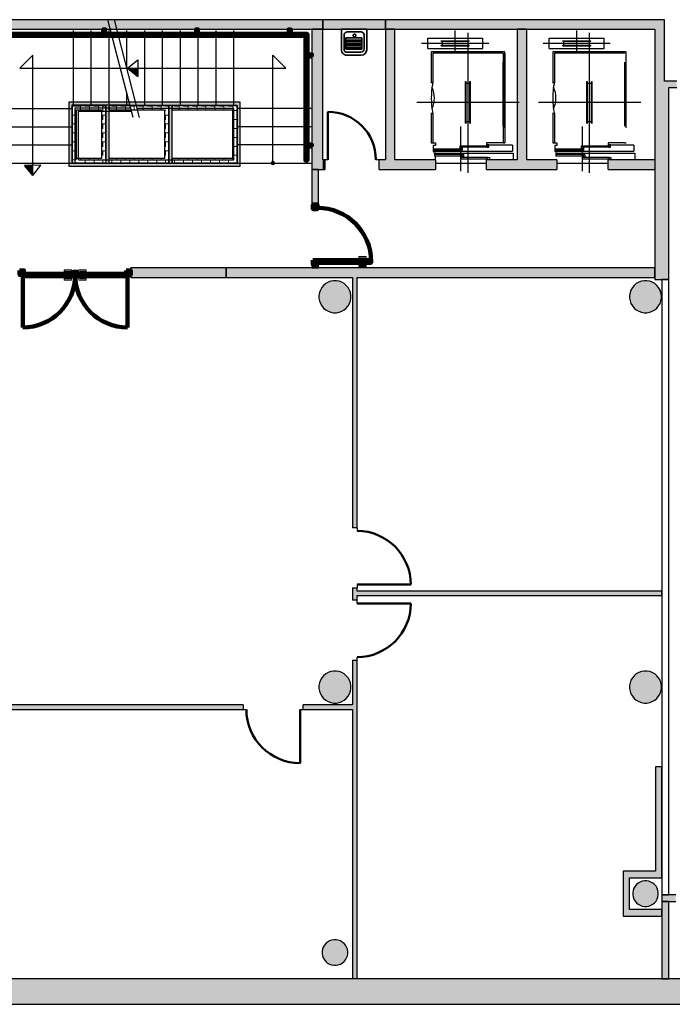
# Model space of a CAD drawing. Header units: metres. Extents: x -1 to 438, y -6 to 31.
# Tile 7 of 8: x 411 to 421, y 13 to 28. Entities that reach past the tile are written whole.
import ezdxf

# ---------------------------------------------------------------- set-up
doc = ezdxf.new("R2010")
doc.units = ezdxf.units.M
doc.linetypes.add('CONTINUA', pattern=[0])
for name, color, linetype, lineweight in [('3D PA MURS', 7, 'CONTINUA', 25), ('3D PA MURS NOUS', 7, 'CONTINUA', 25), ('3D PA PILARS', 7, 'CONTINUA', 25), ('3D PB MURS ASCENSOR TOTAL EDIFICI', 7, 'CONTINUA', 25), ('PA ESCALES 2D', 7, 'CONTINUA', 25)]:
    doc.layers.add(name, color=color, linetype=linetype, lineweight=lineweight)
pattern_1 = [(180, (-0.14, -0.14), (-0.07, -0.07), [0.07, -0.07]), (270, (-0.14, -0.14), (0.07, -0.07), [0.07, -0.07])]
pattern_2 = [(0, (0.14, 0.14), (0.07, 0.07), [0.07, -0.07]), (90, (0.14, 0.14), (-0.07, 0.07), [0.07, -0.07])]
pattern_3 = [(90, (-0.14, 0.14), (-0.07, 0.07), [0.07, -0.07]), (180, (-0.14, 0.14), (-0.07, -0.07), [0.07, -0.07])]

# ---------------------------------------------------------------- blocks, each defined once
blk = doc.blocks.new('_CLOSEDFILLED')
at = {"color": 0, "linetype": 'ByBlock', "lineweight": -2}
blk.add_solid([(-1, 0), (0, 0), (-1, 0)], dxfattribs=at)
blk = doc.blocks.new('OBJETO_COMPLEJO_0')
at = {"layer": '3D PA MURS NOUS', "color": 240, "linetype": 'CONTINUA', "lineweight": 140, "transparency": 33554687}
for points in [[(411.015, 28.008), (411.015, 28.078), (411.045, 28.078), (411.045, 28.008), (411.015, 28.008)], [(412.515, 28.008), (412.515, 28.078), (412.545, 28.078), (412.545, 28.008), (412.515, 28.008)], [(413.965, 28.008), (413.965, 28.078), (413.995, 28.078), (413.995, 28.008), (413.965, 28.008)], [(415.415, 28.008), (415.415, 28.078), (415.445, 28.078), (415.445, 28.008), (415.415, 28.008)], [(410.9, 27.851), (410.831, 27.851), (410.831, 27.881), (410.9, 27.881), (410.9, 27.851)], [(410.93, 25.99), (410.9, 25.99), (410.9, 28.008), (415.706, 28.008), (415.706, 26.031), (415.676, 26.031), (415.676, 27.978), (410.93, 27.978), (410.93, 25.99)], [(415.776, 27.657), (415.706, 27.657), (415.706, 27.687), (415.776, 27.687), (415.776, 27.657)], [(415.776, 26.247), (415.706, 26.247), (415.706, 26.277), (415.776, 26.277), (415.776, 26.247)], [(410.9, 26.13), (410.831, 26.13), (410.831, 26.16), (410.9, 26.16), (410.9, 26.13)]]:
    blk.add_lwpolyline(points, close=True, dxfattribs=at)
blk = doc.blocks.new('OBJETO_COMPLEJO_2')
at = {"layer": 'PA ESCALES 2D', "color": 7, "linetype": 'CONTINUA', "lineweight": 25, "transparency": 33554687}
for start, end in [(90, 270), (270, 90)]:
    blk.add_arc((415.167, 25.99), 0.025, start, end, dxfattribs=at)

msp = doc.modelspace()

# ---------------------------------------------------------------- hatches: boundary and pattern name
at = {"layer": '3D PA MURS', "linetype": 'CONTINUA', "lineweight": 18, "true_color": 0xa0a0a0, "transparency": 33554687}
for points in [[(415.947, 28.23), (405.776, 28.23), (405.776, 28.08), (415.947, 28.08)], [(421.287, 28.23), (416.925, 28.23), (416.925, 28.08), (421.287, 28.08)], [(415.777, 28.08), (415.777, 25.89), (415.947, 25.89), (415.947, 28.08)], [(417.075, 26.04), (417.075, 28.08), (416.925, 28.08), (416.925, 26.04)], [(419.137, 26.04), (419.137, 28.08), (418.987, 28.08), (418.987, 26.04)], [(421.287, 27.27), (421.287, 28.08), (421.137, 28.08), (421.137, 27.27)], [(421.48, 27.27), (421.137, 27.27), (421.137, 27.17), (421.48, 27.17)], [(421.357, 24.169), (421.357, 27.17), (421.137, 27.17), (421.137, 24.169)], [(415.947, 26.04), (415.947, 25.89), (415.977, 25.89), (415.977, 26.04)], [(417.707, 25.89), (417.707, 26.04), (416.827, 26.04), (416.827, 25.89)], [(418.507, 25.89), (419.607, 25.89), (419.607, 26.04), (418.507, 26.04)], [(420.407, 25.89), (421.137, 25.89), (421.137, 26.04), (420.407, 26.04)], [(421.137, 24.35), (414.437, 24.35), (414.437, 24.2), (421.137, 24.2)], [(416.412, 24.2), (416.412, 20.29), (416.482, 20.29), (416.482, 24.2)], [(416.412, 19.35), (416.412, 19.157), (416.482, 19.157), (416.482, 19.35)], [(421.247, 19.3), (416.482, 19.3), (416.482, 19.23), (421.247, 19.23)], [(416.412, 18.217), (416.412, 13.241), (416.482, 13.241), (416.482, 18.217)], [(414.702, 17.52), (409.142, 17.52), (409.142, 17.45), (414.702, 17.45)], [(416.412, 17.52), (415.642, 17.52), (415.642, 17.45), (416.412, 17.45)], [(421.247, 14.45), (421.465, 14.45), (421.465, 14.55), (421.247, 14.55)], [(421.357, 13.241), (421.357, 14.45), (421.247, 14.45), (421.247, 13.241)], [(397.687, 12.841), (423.657, 12.841), (423.74, 13.241), (397.766, 13.241)]]:
    msp.add_hatch(color=253, dxfattribs=at).paths.add_polyline_path(points)
at = {"layer": '3D PA MURS NOUS', "linetype": 'CONTINUA', "lineweight": 18, "transparency": 33554687}
for color, points in [(220, [(416.925, 28.23), (415.947, 28.23), (415.947, 28.08), (416.925, 28.08)]), (220, [(415.877, 25.34), (415.877, 25.89), (415.777, 25.89), (415.777, 25.34)]), (220, [(414.437, 24.35), (412.945, 24.35), (412.945, 24.2), (414.437, 24.2)]), (220, [(415.877, 24.35), (415.877, 24.4), (415.777, 24.4), (415.777, 24.35)]), (40, [(421.247, 14.92), (421.247, 16.551), (421.147, 16.551), (421.147, 14.92)]), (40, [(421.247, 14.92), (420.642, 14.92), (420.642, 14.82), (421.247, 14.82)]), (40, [(420.742, 14.32), (420.742, 14.82), (420.642, 14.82), (420.642, 14.32)]), (40, [(421.247, 14.32), (420.642, 14.32), (420.642, 14.22), (421.247, 14.22)])]:
    msp.add_hatch(color=color, dxfattribs=at).paths.add_polyline_path(points)
at = {"layer": '3D PA PILARS', "linetype": 'CONTINUA', "lineweight": 18, "transparency": 33554687}
for points in [[(416.159, 24.149), (416.115, 24.149), (416.072, 24.142), (416.031, 24.127), (415.993, 24.105), (415.96, 24.077), (415.932, 24.043), (415.91, 24.005), (415.895, 23.964), (415.887, 23.921), (415.887, 23.878), (415.895, 23.835), (415.91, 23.794), (415.932, 23.756), (415.96, 23.722), (415.993, 23.694), (416.031, 23.672), (416.072, 23.657), (416.115, 23.65), (416.159, 23.65), (416.202, 23.657), (416.243, 23.672), (416.281, 23.694), (416.314, 23.722), (416.342, 23.756), (416.364, 23.794), (416.379, 23.835), (416.387, 23.878), (416.387, 23.921), (416.379, 23.964), (416.364, 24.005), (416.342, 24.043), (416.314, 24.077), (416.281, 24.105), (416.243, 24.127), (416.202, 24.142)], [(421.014, 24.149), (420.97, 24.149), (420.927, 24.142), (420.886, 24.127), (420.848, 24.105), (420.815, 24.077), (420.787, 24.043), (420.765, 24.005), (420.75, 23.964), (420.742, 23.921), (420.742, 23.878), (420.75, 23.835), (420.765, 23.794), (420.787, 23.756), (420.815, 23.722), (420.848, 23.694), (420.886, 23.672), (420.927, 23.657), (420.97, 23.65), (421.014, 23.65), (421.057, 23.657), (421.098, 23.672), (421.136, 23.694), (421.169, 23.722), (421.197, 23.756), (421.219, 23.794), (421.234, 23.835), (421.242, 23.878), (421.242, 23.921), (421.234, 23.964), (421.219, 24.005), (421.197, 24.043), (421.169, 24.077), (421.136, 24.105), (421.098, 24.127), (421.057, 24.142)], [(416.159, 18.049), (416.115, 18.049), (416.072, 18.042), (416.031, 18.027), (415.993, 18.005), (415.96, 17.977), (415.932, 17.943), (415.91, 17.905), (415.895, 17.864), (415.887, 17.821), (415.887, 17.778), (415.895, 17.735), (415.91, 17.694), (415.932, 17.656), (415.96, 17.622), (415.993, 17.594), (416.031, 17.572), (416.072, 17.557), (416.115, 17.55), (416.159, 17.55), (416.202, 17.557), (416.243, 17.572), (416.281, 17.594), (416.314, 17.622), (416.342, 17.656), (416.364, 17.694), (416.379, 17.735), (416.387, 17.778), (416.387, 17.821), (416.379, 17.864), (416.364, 17.905), (416.342, 17.943), (416.314, 17.977), (416.281, 18.005), (416.243, 18.027), (416.202, 18.042)], [(421.014, 18.049), (420.97, 18.049), (420.927, 18.042), (420.886, 18.027), (420.848, 18.005), (420.815, 17.977), (420.787, 17.943), (420.765, 17.905), (420.75, 17.864), (420.742, 17.821), (420.742, 17.778), (420.75, 17.735), (420.765, 17.694), (420.787, 17.656), (420.815, 17.622), (420.848, 17.594), (420.886, 17.572), (420.927, 17.557), (420.97, 17.55), (421.014, 17.55), (421.057, 17.557), (421.098, 17.572), (421.136, 17.594), (421.169, 17.622), (421.197, 17.656), (421.219, 17.694), (421.234, 17.735), (421.242, 17.778), (421.242, 17.821), (421.234, 17.864), (421.219, 17.905), (421.197, 17.943), (421.169, 17.977), (421.136, 18.005), (421.098, 18.027), (421.057, 18.042)], [(421.009, 14.769), (420.974, 14.769), (420.94, 14.763), (420.907, 14.751), (420.877, 14.734), (420.85, 14.711), (420.828, 14.685), (420.81, 14.654), (420.798, 14.621), (420.792, 14.587), (420.792, 14.552), (420.798, 14.518), (420.81, 14.485), (420.828, 14.455), (420.85, 14.428), (420.877, 14.405), (420.907, 14.388), (420.94, 14.376), (420.974, 14.37), (421.009, 14.37), (421.044, 14.376), (421.077, 14.388), (421.107, 14.405), (421.134, 14.428), (421.156, 14.455), (421.174, 14.485), (421.186, 14.518), (421.192, 14.552), (421.192, 14.587), (421.186, 14.621), (421.174, 14.654), (421.156, 14.685), (421.134, 14.711), (421.107, 14.734), (421.077, 14.751), (421.044, 14.763)], [(416.154, 13.849), (416.12, 13.849), (416.085, 13.843), (416.052, 13.831), (416.022, 13.814), (415.995, 13.791), (415.973, 13.765), (415.955, 13.734), (415.943, 13.701), (415.937, 13.667), (415.937, 13.632), (415.943, 13.598), (415.955, 13.565), (415.973, 13.535), (415.995, 13.508), (416.022, 13.485), (416.052, 13.468), (416.085, 13.456), (416.12, 13.45), (416.154, 13.45), (416.189, 13.456), (416.222, 13.468), (416.252, 13.485), (416.279, 13.508), (416.301, 13.535), (416.319, 13.565), (416.331, 13.598), (416.337, 13.632), (416.337, 13.667), (416.331, 13.701), (416.319, 13.734), (416.301, 13.765), (416.279, 13.791), (416.252, 13.814), (416.222, 13.831), (416.189, 13.843)]]:
    msp.add_hatch(color=9, dxfattribs=at).paths.add_polyline_path(points)
at = {"layer": '3D PB MURS ASCENSOR TOTAL EDIFICI', "linetype": 'CONTINUA', "lineweight": 18, "transparency": 33554687}
for points in [[(411.976, 26.94), (411.976, 25.94), (412.026, 25.94), (412.026, 26.94)], [(413.591, 26.94), (412.026, 26.94), (412.026, 26.89), (413.591, 26.89)], [(414.657, 26.94), (413.591, 26.94), (413.591, 26.89), (414.657, 26.89)], [(412.606, 25.99), (412.606, 26.89), (412.556, 26.89), (412.556, 25.99)], [(413.591, 25.99), (413.591, 26.89), (413.541, 26.89), (413.541, 25.99)], [(414.657, 25.94), (414.657, 26.89), (414.607, 26.89), (414.607, 25.94)], [(412.026, 25.94), (413.541, 25.94), (413.541, 25.99), (412.026, 25.99)], [(413.541, 25.94), (414.607, 25.94), (414.607, 25.99), (413.541, 25.99)]]:
    msp.add_hatch(color=40, dxfattribs=at).paths.add_polyline_path(points)
h = msp.add_hatch(dxfattribs=at)
h.set_pattern_fill('TRAMA', color=40, scale=0.07, angle=270, style=0, pattern_type=2)
h.set_pattern_definition([(270, (0.14, -0.14), (0.07, -0.07), [0.07, -0.07]), (360, (0.14, -0.14), (0.07, 0.07), [0.07, -0.07])])
h.paths.add_polyline_path([(412.026, 26.89), (412.026, 25.99), (412.096, 25.99), (412.096, 26.89)], flags=0)
h = msp.add_hatch(dxfattribs=at)
h.set_pattern_fill('TRAMA', color=40, scale=0.07, angle=180, style=0, pattern_type=2)
h.set_pattern_definition(pattern_1)
h.paths.add_polyline_path([(412.486, 26.89), (412.096, 26.89), (412.096, 26.82), (412.486, 26.82)], flags=0)
h = msp.add_hatch(dxfattribs=at)
h.set_pattern_fill('TRAMA', color=40, scale=0.07, angle=90, style=0, pattern_type=2)
h.set_pattern_definition(pattern_3)
h.paths.add_polyline_path([(412.556, 25.99), (412.556, 26.89), (412.486, 26.89), (412.486, 25.99)], flags=0)
h = msp.add_hatch(dxfattribs=at)
h.set_pattern_fill('TRAMA', color=40, scale=0.07, angle=180, style=0, pattern_type=2)
h.set_pattern_definition(pattern_1)
h.paths.add_polyline_path([(413.541, 26.89), (412.606, 26.89), (412.606, 26.82), (413.541, 26.82)], flags=0)
h = msp.add_hatch(dxfattribs=at)
h.set_pattern_fill('TRAMA', color=40, scale=0.07, angle=90, style=0, pattern_type=2)
h.set_pattern_definition(pattern_3)
h.paths.add_polyline_path([(413.541, 25.99), (413.541, 26.82), (413.471, 26.82), (413.471, 25.99)], flags=0)
h = msp.add_hatch(dxfattribs=at)
h.set_pattern_fill('TRAMA', color=40, scale=0.07, angle=180, style=0, pattern_type=2)
h.set_pattern_definition(pattern_1)
h.paths.add_polyline_path([(414.607, 26.89), (413.591, 26.89), (413.591, 26.82), (414.607, 26.82)], flags=0)
h = msp.add_hatch(dxfattribs=at)
h.set_pattern_fill('TRAMA', color=40, scale=0.07, angle=90, style=0, pattern_type=2)
h.set_pattern_definition(pattern_3)
h.paths.add_polyline_path([(414.607, 25.99), (414.607, 26.82), (414.537, 26.82), (414.537, 25.99)], flags=0)
h = msp.add_hatch(dxfattribs=at)
h.set_pattern_fill('TRAMA', color=40, scale=0.07, style=0, pattern_type=2)
h.set_pattern_definition(pattern_2)
h.paths.add_polyline_path([(412.486, 25.99), (412.486, 26.06), (412.096, 26.06), (412.096, 25.99)], flags=0)
h = msp.add_hatch(dxfattribs=at)
h.set_pattern_fill('TRAMA', color=40, scale=0.07, style=0, pattern_type=2)
h.set_pattern_definition(pattern_2)
h.paths.add_polyline_path([(412.606, 25.99), (413.471, 25.99), (413.471, 26.06), (412.606, 26.06)], flags=0)
h = msp.add_hatch(dxfattribs=at)
h.set_pattern_fill('TRAMA', color=40, scale=0.07, style=0, pattern_type=2)
h.set_pattern_definition(pattern_2)
h.paths.add_polyline_path([(413.591, 25.99), (414.537, 25.99), (414.537, 26.06), (413.591, 26.06)], flags=0)

# ---------------------------------------------------------------- linework, layer by layer
at = {"layer": '3D PA MURS', "color": 7, "linetype": 'CONTINUA', "lineweight": 25, "transparency": 33554687}
for p, q in [((415.947, 28.23), (405.776, 28.23)), ((415.947, 28.08), (415.947, 28.23)), ((421.287, 28.23), (416.925, 28.23)), ((416.925, 28.23), (416.925, 28.08)), ((421.287, 28.08), (421.287, 28.23)), ((410.827, 28.08), (415.777, 28.08)), ((415.777, 28.08), (415.947, 28.08)), ((415.777, 28.08), (415.777, 25.89)), ((415.947, 28.08), (415.777, 28.08)), ((415.947, 26.04), (415.947, 28.08)), ((416.925, 28.08), (417.075, 28.08)), ((417.075, 28.08), (416.925, 28.08)), ((416.925, 28.08), (416.925, 26.04)), ((417.075, 28.08), (418.987, 28.08)), ((417.075, 26.04), (417.075, 28.08)), ((418.987, 28.08), (419.137, 28.08)), ((419.137, 28.08), (418.987, 28.08)), ((418.987, 28.08), (418.987, 26.04)), ((419.137, 28.08), (421.137, 28.08)), ((419.137, 26.04), (419.137, 28.08)), ((421.137, 28.08), (421.137, 27.27)), ((421.287, 27.27), (421.287, 28.08)), ((421.137, 27.27), (421.137, 27.27)), ((421.137, 27.27), (421.137, 27.17)), ((421.48, 27.27), (421.287, 27.27)), ((421.137, 27.17), (421.137, 26.04)), ((421.137, 27.17), (421.137, 27.17)), ((421.357, 24.169), (421.357, 27.17)), ((421.357, 27.17), (421.48, 27.17)), ((415.977, 26.04), (415.947, 26.04)), ((415.977, 26.04), (415.977, 25.89)), ((416.027, 26.04), (415.977, 26.04)), ((416.827, 26.04), (416.777, 26.04)), ((416.827, 25.89), (416.827, 26.04)), ((416.925, 26.04), (416.827, 26.04)), ((417.707, 26.04), (417.075, 26.04)), ((417.707, 26.04), (417.707, 25.89)), ((418.507, 25.89), (418.507, 26.04)), ((418.987, 26.04), (418.507, 26.04)), ((419.607, 26.04), (419.137, 26.04)), ((419.607, 26.04), (419.607, 25.89)), ((420.407, 25.89), (420.407, 26.04)), ((421.137, 26.04), (420.407, 26.04)), ((421.137, 26.04), (421.137, 25.89)), ((415.777, 25.89), (415.947, 25.89)), ((415.947, 25.89), (415.977, 25.89)), ((416.827, 25.89), (417.707, 25.89)), ((418.507, 25.89), (419.607, 25.89)), ((420.407, 25.89), (421.137, 25.89)), ((421.137, 25.89), (421.137, 24.169)), ((421.137, 24.35), (414.437, 24.35)), ((414.437, 24.35), (414.437, 24.2)), ((421.137, 24.2), (421.137, 24.35)), ((414.437, 24.2), (416.412, 24.2)), ((416.412, 24.2), (416.412, 20.29)), ((416.482, 20.29), (416.482, 24.2)), ((416.482, 24.2), (421.137, 24.2)), ((421.137, 24.169), (421.357, 24.169)), ((421.357, 24.169), (421.247, 24.169)), ((421.247, 24.169), (421.247, 19.3)), ((421.357, 14.55), (421.357, 24.169)), ((416.482, 20.29), (416.412, 20.29)), ((416.482, 20.29), (416.482, 20.24)), ((416.482, 19.4), (416.482, 19.35)), ((416.412, 19.35), (416.482, 19.35)), ((416.412, 19.35), (416.412, 19.157)), ((416.482, 19.3), (416.482, 19.35)), ((421.247, 19.3), (416.482, 19.3)), ((421.247, 19.23), (421.247, 19.3)), ((421.247, 19.3), (421.247, 19.23)), ((416.482, 19.157), (416.412, 19.157)), ((416.482, 19.157), (416.482, 19.23)), ((416.482, 19.23), (421.247, 19.23)), ((416.482, 19.107), (416.482, 19.157)), ((421.247, 19.23), (421.247, 14.55)), ((416.412, 18.217), (416.482, 18.217)), ((416.412, 18.217), (416.412, 17.52)), ((416.482, 18.217), (416.482, 18.267)), ((416.482, 13.241), (416.482, 18.217)), ((414.702, 17.52), (409.142, 17.52)), ((409.312, 17.45), (414.702, 17.45)), ((414.702, 17.52), (414.702, 17.45)), ((414.702, 17.45), (414.752, 17.45)), ((415.592, 17.45), (415.642, 17.45)), ((415.642, 17.45), (415.642, 17.52)), ((416.412, 17.52), (415.642, 17.52)), ((415.642, 17.45), (416.412, 17.45)), ((416.412, 17.45), (416.412, 13.241)), ((421.247, 14.55), (421.357, 14.55)), ((421.357, 14.55), (421.247, 14.55)), ((421.247, 14.55), (421.247, 14.45)), ((421.465, 14.55), (421.357, 14.55)), ((421.357, 14.45), (421.247, 14.45)), ((421.247, 14.45), (421.247, 13.241)), ((421.247, 14.45), (421.465, 14.45)), ((421.357, 13.241), (421.357, 14.45)), ((416.412, 13.241), (409.312, 13.241)), ((416.482, 13.241), (416.412, 13.241)), ((421.247, 13.241), (416.482, 13.241)), ((421.247, 13.241), (421.357, 13.241)), ((421.357, 13.241), (421.247, 13.241)), ((423.74, 13.241), (421.357, 13.241)), ((397.766, 12.841), (423.657, 12.841))]:
    msp.add_line(p, q, dxfattribs=at)
at = {"layer": '3D PA MURS', "color": 202, "linetype": 'CONTINUA', "lineweight": 50, "transparency": 33554687}
for p, q in [((416.027, 26.04), (416.027, 26.79)), ((416.482, 19.4), (417.322, 19.4)), ((416.482, 19.107), (417.322, 19.107)), ((415.592, 17.45), (415.592, 16.61))]:
    msp.add_line(p, q, dxfattribs=at)
for centre, radius, start, end in [((416.027, 26.04), 0.75, 0, 90), ((416.482, 19.4), 0.84, 0, 90), ((416.482, 19.107), 0.84, 270, 0), ((415.592, 17.45), 0.84, 180, 270)]:
    msp.add_arc(centre, radius, start, end, dxfattribs=at)
at = {"layer": '3D PA MURS NOUS', "color": 7, "linetype": 'CONTINUA', "lineweight": 25, "transparency": 33554687}
for p, q in [((416.925, 28.23), (415.947, 28.23)), ((415.947, 28.23), (415.947, 28.08)), ((416.925, 28.08), (416.925, 28.23)), ((415.947, 28.08), (416.925, 28.08)), ((415.877, 25.89), (415.777, 25.89)), ((415.777, 25.89), (415.777, 25.34)), ((415.877, 25.34), (415.877, 25.89)), ((415.877, 25.34), (415.777, 25.34)), ((412.945, 24.2), (412.945, 24.35)), ((414.437, 24.35), (412.945, 24.35)), ((414.437, 24.2), (414.437, 24.35)), ((415.777, 24.4), (415.877, 24.4)), ((415.777, 24.4), (415.777, 24.35)), ((415.777, 24.35), (415.877, 24.35)), ((415.877, 24.35), (415.877, 24.4)), ((412.945, 24.2), (414.437, 24.2)), ((421.247, 16.551), (421.147, 16.551)), ((421.147, 16.551), (421.147, 14.92)), ((421.247, 14.92), (421.247, 16.551)), ((421.147, 14.92), (420.642, 14.92)), ((420.642, 14.92), (420.642, 14.82)), ((420.642, 14.82), (420.642, 14.32)), ((420.742, 14.32), (420.742, 14.82)), ((420.742, 14.82), (421.247, 14.82)), ((421.247, 14.82), (421.247, 14.92)), ((420.642, 14.32), (420.642, 14.22)), ((421.247, 14.32), (420.742, 14.32)), ((421.247, 14.22), (421.247, 14.32)), ((420.642, 14.22), (421.247, 14.22))]:
    msp.add_line(p, q, dxfattribs=at)
at = {"layer": '3D PA MURS NOUS', "color": 2, "lineweight": 35, "transparency": 33554687}
for p, q in [((416.237, 28.08), (416.634, 28.08)), ((416.237, 28.08), (416.237, 27.759)), ((416.33, 28.038), (416.545, 28.038)), ((416.634, 28.08), (416.634, 27.761)), ((416.279, 27.987), (416.279, 27.768)), ((416.305, 27.945), (416.305, 27.768)), ((416.305, 27.945), (416.558, 27.945)), ((416.305, 27.911), (416.558, 27.911)), ((416.305, 27.886), (416.558, 27.886)), ((416.558, 27.945), (416.558, 27.768)), ((416.592, 27.991), (416.592, 27.773)), ((416.305, 27.852), (416.558, 27.852)), ((416.305, 27.827), (416.558, 27.827)), ((416.305, 27.793), (416.558, 27.793)), ((416.305, 27.768), (416.558, 27.768)), ((416.326, 27.721), (416.54, 27.721)), ((416.321, 27.675), (416.548, 27.675))]:
    msp.add_line(p, q, dxfattribs=at)
at = {"layer": '3D PA MURS NOUS', "color": 240, "linetype": 'CONTINUA', "lineweight": 140, "transparency": 33554687}
for p, q in [((411.255, 24.22), (411.255, 23.42)), ((412.895, 24.22), (412.895, 23.42))]:
    msp.add_line(p, q, dxfattribs=at)
at = {"layer": '3D PA MURS NOUS', "color": 2, "lineweight": 35, "transparency": 33554687}
msp.add_lwpolyline([(416.465, 27.983), (416.465, 27.987), (416.463, 27.991), (416.461, 27.995), (416.459, 27.998), (416.456, 28.001), (416.452, 28.002), (416.448, 28.004), (416.444, 28.004), (416.44, 28.004), (416.436, 28.002), (416.432, 28.001), (416.429, 27.998), (416.426, 27.995), (416.424, 27.991), (416.423, 27.987), (416.423, 27.983), (416.423, 27.979), (416.424, 27.975), (416.426, 27.971), (416.429, 27.968), (416.432, 27.966), (416.436, 27.964), (416.44, 27.962), (416.444, 27.962), (416.448, 27.962), (416.452, 27.964), (416.456, 27.966), (416.459, 27.968), (416.461, 27.971), (416.463, 27.975), (416.465, 27.979), (416.465, 27.983)], close=True, dxfattribs=at)
for points in [[(416.237, 27.764), (416.239, 27.746), (416.244, 27.729), (416.252, 27.714), (416.263, 27.701), (416.276, 27.69), (416.291, 27.682), (416.308, 27.677), (416.326, 27.675)], [(416.279, 27.768), (416.28, 27.758), (416.283, 27.75), (416.287, 27.742), (416.293, 27.735), (416.3, 27.729), (416.308, 27.725), (416.316, 27.722), (416.326, 27.721)]]:
    msp.add_lwpolyline(points, dxfattribs=at)
at = {"layer": '3D PA MURS NOUS', "color": 240, "linetype": 'CONTINUA', "lineweight": 140, "transparency": 33554687}
for points in [[(415.792, 25.34), (415.792, 25.27), (415.862, 25.27), (415.862, 25.34), (415.792, 25.34)], [(415.792, 24.47), (415.792, 24.4), (415.862, 24.4), (415.862, 24.47), (415.792, 24.47)], [(416.702, 24.47), (415.862, 24.47), (415.862, 24.45), (415.862, 24.43), (416.702, 24.43), (416.702, 24.45), (416.702, 24.47)], [(411.205, 24.31), (411.275, 24.31), (411.275, 24.24), (411.205, 24.24), (411.205, 24.31)], [(411.275, 24.26), (412.075, 24.26), (412.075, 24.24), (412.075, 24.22), (411.255, 24.22), (411.255, 24.24), (411.275, 24.24), (411.275, 24.26)], [(412.045, 24.26), (412.045, 24.29), (412.105, 24.29), (412.105, 24.26), (412.045, 24.26)], [(412.076, 24.26), (412.875, 24.26), (412.875, 24.24), (412.895, 24.24), (412.895, 24.22), (412.076, 24.22), (412.076, 24.24), (412.076, 24.26)], [(412.875, 24.31), (412.945, 24.31), (412.945, 24.24), (412.875, 24.24), (412.875, 24.31)]]:
    msp.add_lwpolyline(points, close=True, dxfattribs=at)
at = {"layer": '3D PA MURS NOUS', "color": 40, "linetype": 'CONTINUA', "lineweight": 18, "transparency": 33554687}
for points in [[(416.627, 24.48), (416.607, 24.48), (416.607, 24.51), (416.512, 24.51), (416.512, 24.53), (416.627, 24.53), (416.627, 24.48)], [(416.642, 24.48), (416.592, 24.48), (416.592, 24.47), (416.642, 24.47), (416.642, 24.48)], [(412.02, 24.27), (412, 24.27), (412, 24.3), (411.905, 24.3), (411.905, 24.32), (412.02, 24.32), (412.02, 24.27)], [(412.131, 24.27), (412.151, 24.27), (412.151, 24.3), (412.246, 24.3), (412.246, 24.32), (412.131, 24.32), (412.131, 24.27)], [(416.627, 24.42), (416.607, 24.42), (416.607, 24.39), (416.512, 24.39), (416.512, 24.37), (416.627, 24.37), (416.627, 24.42)], [(416.642, 24.43), (416.592, 24.43), (416.592, 24.42), (416.642, 24.42), (416.642, 24.43)], [(412.02, 24.16), (411.905, 24.16), (411.905, 24.18), (412, 24.18), (412, 24.21), (412.02, 24.21), (412.02, 24.16)], [(411.985, 24.27), (412.035, 24.27), (412.035, 24.26), (411.985, 24.26), (411.985, 24.27)], [(411.985, 24.22), (412.035, 24.22), (412.035, 24.21), (411.985, 24.21), (411.985, 24.22)], [(412.116, 24.27), (412.166, 24.27), (412.166, 24.26), (412.116, 24.26), (412.116, 24.27)], [(412.116, 24.22), (412.166, 24.22), (412.166, 24.21), (412.116, 24.21), (412.116, 24.22)], [(412.131, 24.21), (412.151, 24.21), (412.151, 24.18), (412.246, 24.18), (412.246, 24.16), (412.131, 24.16), (412.131, 24.21)]]:
    msp.add_lwpolyline(points, close=True, dxfattribs=at)
at = {"layer": '3D PA MURS NOUS', "color": 2, "lineweight": 35, "transparency": 33554687}
for centre, radius, start, end in [((416.33, 27.987), 0.051, 90, 180), ((416.545, 27.991), 0.0469, 0, 90), ((416.54, 27.773), 0.0516, 270, 0), ((416.548, 27.761), 0.0859, 270, 0)]:
    msp.add_arc(centre, radius, start, end, dxfattribs=at)
at = {"layer": '3D PA MURS NOUS', "color": 240, "linetype": 'CONTINUA', "lineweight": 140, "transparency": 33554687}
for centre, radius, start, end in [((415.862, 24.45), 0.84, 0, 90), ((411.255, 24.24), 0.82, 270, 0), ((412.895, 24.24), 0.82, 180, 270)]:
    msp.add_arc(centre, radius, start, end, dxfattribs=at)
at = {"layer": '3D PA PILARS', "color": 7, "linetype": 'CONTINUA', "lineweight": 25, "transparency": 33554687}
for p, q in [((415.932, 24.043), (415.91, 24.005)), ((415.96, 24.077), (415.932, 24.043)), ((415.993, 24.105), (415.96, 24.077)), ((416.031, 24.127), (415.993, 24.105)), ((416.072, 24.142), (416.031, 24.127)), ((416.115, 24.149), (416.072, 24.142)), ((416.159, 24.149), (416.115, 24.149)), ((416.202, 24.142), (416.159, 24.149)), ((416.243, 24.127), (416.202, 24.142)), ((416.281, 24.105), (416.243, 24.127)), ((416.314, 24.077), (416.281, 24.105)), ((416.342, 24.043), (416.314, 24.077)), ((416.364, 24.005), (416.342, 24.043)), ((420.787, 24.043), (420.765, 24.005)), ((420.815, 24.077), (420.787, 24.043)), ((420.848, 24.105), (420.815, 24.077)), ((420.886, 24.127), (420.848, 24.105)), ((420.927, 24.142), (420.886, 24.127)), ((420.97, 24.149), (420.927, 24.142)), ((421.014, 24.149), (420.97, 24.149)), ((421.057, 24.142), (421.014, 24.149)), ((421.098, 24.127), (421.057, 24.142)), ((421.136, 24.105), (421.098, 24.127)), ((421.169, 24.077), (421.136, 24.105)), ((421.197, 24.043), (421.169, 24.077)), ((421.219, 24.005), (421.197, 24.043)), ((415.895, 23.964), (415.887, 23.921)), ((415.887, 23.921), (415.887, 23.878)), ((415.887, 23.878), (415.895, 23.835)), ((415.91, 24.005), (415.895, 23.964)), ((416.379, 23.964), (416.364, 24.005)), ((416.387, 23.921), (416.379, 23.964)), ((416.379, 23.835), (416.387, 23.878)), ((416.387, 23.878), (416.387, 23.921)), ((420.75, 23.964), (420.742, 23.921)), ((420.742, 23.921), (420.742, 23.878)), ((420.742, 23.878), (420.75, 23.835)), ((420.765, 24.005), (420.75, 23.964)), ((421.234, 23.964), (421.219, 24.005)), ((421.242, 23.921), (421.234, 23.964)), ((421.234, 23.835), (421.242, 23.878)), ((421.242, 23.878), (421.242, 23.921)), ((415.895, 23.835), (415.91, 23.794)), ((415.91, 23.794), (415.932, 23.756)), ((415.932, 23.756), (415.96, 23.722)), ((415.96, 23.722), (415.993, 23.694)), ((416.281, 23.694), (416.314, 23.722)), ((416.314, 23.722), (416.342, 23.756)), ((416.342, 23.756), (416.364, 23.794)), ((416.364, 23.794), (416.379, 23.835)), ((420.75, 23.835), (420.765, 23.794)), ((420.765, 23.794), (420.787, 23.756)), ((420.787, 23.756), (420.815, 23.722)), ((420.815, 23.722), (420.848, 23.694)), ((421.136, 23.694), (421.169, 23.722)), ((421.169, 23.722), (421.197, 23.756)), ((421.197, 23.756), (421.219, 23.794)), ((421.219, 23.794), (421.234, 23.835)), ((415.993, 23.694), (416.031, 23.672)), ((416.031, 23.672), (416.072, 23.657)), ((416.072, 23.657), (416.115, 23.65)), ((416.115, 23.65), (416.159, 23.65)), ((416.159, 23.65), (416.202, 23.657)), ((416.202, 23.657), (416.243, 23.672)), ((416.243, 23.672), (416.281, 23.694)), ((420.848, 23.694), (420.886, 23.672)), ((420.886, 23.672), (420.927, 23.657)), ((420.927, 23.657), (420.97, 23.65)), ((420.97, 23.65), (421.014, 23.65)), ((421.014, 23.65), (421.057, 23.657)), ((421.057, 23.657), (421.098, 23.672)), ((421.098, 23.672), (421.136, 23.694)), ((416.031, 18.027), (415.993, 18.005)), ((416.072, 18.042), (416.031, 18.027)), ((416.115, 18.049), (416.072, 18.042)), ((416.159, 18.049), (416.115, 18.049)), ((416.202, 18.042), (416.159, 18.049)), ((416.243, 18.027), (416.202, 18.042)), ((416.281, 18.005), (416.243, 18.027)), ((420.886, 18.027), (420.848, 18.005)), ((420.927, 18.042), (420.886, 18.027)), ((420.97, 18.049), (420.927, 18.042)), ((421.014, 18.049), (420.97, 18.049)), ((421.057, 18.042), (421.014, 18.049)), ((421.098, 18.027), (421.057, 18.042)), ((421.136, 18.005), (421.098, 18.027)), ((415.895, 17.864), (415.887, 17.821)), ((415.91, 17.905), (415.895, 17.864)), ((415.932, 17.943), (415.91, 17.905)), ((415.96, 17.977), (415.932, 17.943)), ((415.993, 18.005), (415.96, 17.977)), ((416.314, 17.977), (416.281, 18.005)), ((416.342, 17.943), (416.314, 17.977)), ((416.364, 17.905), (416.342, 17.943)), ((416.379, 17.864), (416.364, 17.905)), ((416.387, 17.821), (416.379, 17.864)), ((420.75, 17.864), (420.742, 17.821)), ((420.765, 17.905), (420.75, 17.864)), ((420.787, 17.943), (420.765, 17.905)), ((420.815, 17.977), (420.787, 17.943)), ((420.848, 18.005), (420.815, 17.977)), ((421.169, 17.977), (421.136, 18.005)), ((421.197, 17.943), (421.169, 17.977)), ((421.219, 17.905), (421.197, 17.943)), ((421.234, 17.864), (421.219, 17.905)), ((421.242, 17.821), (421.234, 17.864)), ((415.887, 17.821), (415.887, 17.778)), ((415.887, 17.778), (415.895, 17.735)), ((415.895, 17.735), (415.91, 17.694)), ((416.364, 17.694), (416.379, 17.735)), ((416.379, 17.735), (416.387, 17.778)), ((416.387, 17.778), (416.387, 17.821)), ((420.742, 17.821), (420.742, 17.778)), ((420.742, 17.778), (420.75, 17.735)), ((420.75, 17.735), (420.765, 17.694)), ((421.219, 17.694), (421.234, 17.735)), ((421.234, 17.735), (421.242, 17.778)), ((421.242, 17.778), (421.242, 17.821)), ((415.91, 17.694), (415.932, 17.656)), ((415.932, 17.656), (415.96, 17.622)), ((415.96, 17.622), (415.993, 17.594)), ((415.993, 17.594), (416.031, 17.572)), ((416.031, 17.572), (416.072, 17.557)), ((416.072, 17.557), (416.115, 17.55)), ((416.115, 17.55), (416.159, 17.55)), ((416.159, 17.55), (416.202, 17.557)), ((416.202, 17.557), (416.243, 17.572)), ((416.243, 17.572), (416.281, 17.594)), ((416.281, 17.594), (416.314, 17.622)), ((416.314, 17.622), (416.342, 17.656)), ((416.342, 17.656), (416.364, 17.694)), ((420.765, 17.694), (420.787, 17.656)), ((420.787, 17.656), (420.815, 17.622)), ((420.815, 17.622), (420.848, 17.594)), ((420.848, 17.594), (420.886, 17.572)), ((420.886, 17.572), (420.927, 17.557)), ((420.927, 17.557), (420.97, 17.55)), ((420.97, 17.55), (421.014, 17.55)), ((421.014, 17.55), (421.057, 17.557)), ((421.057, 17.557), (421.098, 17.572)), ((421.098, 17.572), (421.136, 17.594)), ((421.136, 17.594), (421.169, 17.622)), ((421.169, 17.622), (421.197, 17.656)), ((421.197, 17.656), (421.219, 17.694)), ((420.798, 14.621), (420.792, 14.587)), ((420.81, 14.654), (420.798, 14.621)), ((420.828, 14.685), (420.81, 14.654)), ((420.85, 14.711), (420.828, 14.685)), ((420.877, 14.734), (420.85, 14.711)), ((420.907, 14.751), (420.877, 14.734)), ((420.94, 14.763), (420.907, 14.751)), ((420.974, 14.769), (420.94, 14.763)), ((421.009, 14.769), (420.974, 14.769)), ((421.044, 14.763), (421.009, 14.769)), ((421.077, 14.751), (421.044, 14.763)), ((421.107, 14.734), (421.077, 14.751)), ((421.134, 14.711), (421.107, 14.734)), ((421.156, 14.685), (421.134, 14.711)), ((421.174, 14.654), (421.156, 14.685)), ((421.186, 14.621), (421.174, 14.654)), ((421.192, 14.587), (421.186, 14.621)), ((420.792, 14.587), (420.792, 14.552)), ((420.792, 14.552), (420.798, 14.518)), ((420.798, 14.518), (420.81, 14.485)), ((420.81, 14.485), (420.828, 14.455)), ((421.156, 14.455), (421.174, 14.485)), ((421.174, 14.485), (421.186, 14.518)), ((421.186, 14.518), (421.192, 14.552)), ((421.192, 14.552), (421.192, 14.587)), ((420.828, 14.455), (420.85, 14.428)), ((420.85, 14.428), (420.877, 14.405)), ((420.877, 14.405), (420.907, 14.388)), ((420.907, 14.388), (420.94, 14.376)), ((420.94, 14.376), (420.974, 14.37)), ((420.974, 14.37), (421.009, 14.37)), ((421.009, 14.37), (421.044, 14.376)), ((421.044, 14.376), (421.077, 14.388)), ((421.077, 14.388), (421.107, 14.405)), ((421.107, 14.405), (421.134, 14.428)), ((421.134, 14.428), (421.156, 14.455)), ((415.943, 13.701), (415.937, 13.667)), ((415.955, 13.734), (415.943, 13.701)), ((415.973, 13.765), (415.955, 13.734)), ((415.995, 13.791), (415.973, 13.765)), ((416.022, 13.814), (415.995, 13.791)), ((416.052, 13.831), (416.022, 13.814)), ((416.085, 13.843), (416.052, 13.831)), ((416.12, 13.849), (416.085, 13.843)), ((416.154, 13.849), (416.12, 13.849)), ((416.189, 13.843), (416.154, 13.849)), ((416.222, 13.831), (416.189, 13.843)), ((416.252, 13.814), (416.222, 13.831)), ((416.279, 13.791), (416.252, 13.814)), ((416.301, 13.765), (416.279, 13.791)), ((416.319, 13.734), (416.301, 13.765)), ((416.331, 13.701), (416.319, 13.734)), ((416.337, 13.667), (416.331, 13.701)), ((415.937, 13.667), (415.937, 13.632)), ((415.937, 13.632), (415.943, 13.598)), ((415.943, 13.598), (415.955, 13.565)), ((415.955, 13.565), (415.973, 13.535)), ((416.301, 13.535), (416.319, 13.565)), ((416.319, 13.565), (416.331, 13.598)), ((416.331, 13.598), (416.337, 13.632)), ((416.337, 13.632), (416.337, 13.667)), ((415.973, 13.535), (415.995, 13.508)), ((415.995, 13.508), (416.022, 13.485)), ((416.022, 13.485), (416.052, 13.468)), ((416.052, 13.468), (416.085, 13.456)), ((416.085, 13.456), (416.12, 13.45)), ((416.12, 13.45), (416.154, 13.45)), ((416.154, 13.45), (416.189, 13.456)), ((416.189, 13.456), (416.222, 13.468)), ((416.222, 13.468), (416.252, 13.485)), ((416.252, 13.485), (416.279, 13.508)), ((416.279, 13.508), (416.301, 13.535))]:
    msp.add_line(p, q, dxfattribs=at)
at = {"layer": '3D PB MURS ASCENSOR TOTAL EDIFICI', "color": 7, "linetype": 'CONTINUA', "lineweight": 25, "transparency": 33554687}
for p, q in [((411.976, 26.94), (411.976, 25.94)), ((412.026, 26.94), (411.976, 26.94)), ((413.591, 26.94), (412.026, 26.94)), ((414.657, 26.94), (413.591, 26.94)), ((414.657, 26.89), (414.657, 26.94)), ((412.026, 26.89), (412.096, 26.89)), ((412.026, 26.89), (412.026, 25.99)), ((412.096, 26.89), (412.026, 26.89)), ((412.026, 25.99), (412.026, 26.89)), ((412.096, 26.89), (412.486, 26.89)), ((412.486, 26.89), (412.096, 26.89)), ((412.096, 26.82), (412.486, 26.82)), ((412.096, 26.06), (412.096, 26.82)), ((412.486, 26.89), (412.556, 26.89)), ((412.556, 26.89), (412.486, 26.89)), ((412.486, 26.82), (412.486, 26.06)), ((412.556, 26.89), (412.556, 26.06)), ((412.556, 26.06), (412.556, 26.89)), ((412.606, 26.89), (413.541, 26.89)), ((413.541, 26.89), (412.606, 26.89)), ((412.606, 26.89), (412.606, 26.82)), ((412.606, 26.82), (412.606, 26.89)), ((412.606, 26.82), (413.471, 26.82)), ((412.606, 26.06), (412.606, 26.82)), ((413.471, 26.82), (413.471, 26.06)), ((413.541, 26.82), (413.541, 26.89)), ((413.541, 26.89), (413.541, 26.82)), ((413.541, 26.82), (413.541, 25.99)), ((413.541, 25.99), (413.541, 26.82)), ((413.591, 26.89), (414.607, 26.89)), ((414.607, 26.89), (413.591, 26.89)), ((413.591, 26.89), (413.591, 26.82)), ((413.591, 26.82), (413.591, 26.89)), ((413.591, 26.82), (414.537, 26.82)), ((413.591, 26.06), (413.591, 26.82)), ((414.537, 26.82), (414.537, 26.06)), ((414.607, 26.82), (414.607, 26.89)), ((414.607, 26.89), (414.607, 26.82)), ((414.607, 25.99), (414.607, 26.82)), ((414.607, 26.82), (414.607, 25.99)), ((414.657, 25.94), (414.657, 26.89)), ((412.486, 26.06), (412.096, 26.06)), ((412.556, 26.06), (412.556, 25.99)), ((413.471, 26.06), (412.606, 26.06)), ((412.606, 25.99), (412.606, 26.06)), ((414.537, 26.06), (413.591, 26.06)), ((413.591, 26.06), (413.591, 25.99)), ((413.591, 25.99), (413.591, 26.06)), ((411.976, 25.94), (412.026, 25.94)), ((412.026, 25.99), (412.096, 25.99)), ((412.096, 25.99), (412.026, 25.99)), ((412.026, 25.94), (413.471, 25.94)), ((412.096, 25.99), (412.486, 25.99)), ((412.486, 25.99), (412.096, 25.99)), ((412.486, 25.99), (412.556, 25.99)), ((412.556, 25.99), (412.486, 25.99)), ((412.606, 25.99), (413.471, 25.99)), ((413.471, 25.99), (412.606, 25.99)), ((413.541, 25.99), (413.471, 25.99)), ((413.471, 25.94), (413.541, 25.94)), ((413.541, 25.94), (414.607, 25.94)), ((413.591, 25.99), (414.537, 25.99)), ((414.537, 25.99), (413.591, 25.99)), ((414.537, 25.99), (414.607, 25.99)), ((414.607, 25.99), (414.537, 25.99)), ((414.607, 25.94), (414.657, 25.94))]:
    msp.add_line(p, q, dxfattribs=at)
at = {"layer": 'PA ESCALES 2D', "color": 7, "linetype": 'CONTINUA', "lineweight": 25, "transparency": 33554687}
for p, q in [((412.98, 26.7), (412.584, 28.229)), ((413.083, 26.7), (412.688, 28.229)), ((412.047, 26.9), (412.047, 28.06)), ((412.326, 26.9), (412.326, 28.06)), ((412.605, 26.9), (412.605, 28.06)), ((412.884, 27.47), (412.884, 28.06)), ((413.162, 26.89), (413.162, 28.06)), ((413.441, 26.89), (413.441, 28.06)), ((413.72, 26.89), (413.72, 28.06)), ((413.999, 26.89), (413.999, 28.06)), ((414.278, 26.89), (414.278, 28.06)), ((414.557, 26.89), (414.557, 28.06)), ((418.017, 27.712), (418.017, 28.06)), ((418.217, 25.834), (418.217, 28.025)), ((419.917, 27.712), (419.917, 28.06)), ((420.117, 25.834), (420.117, 28.025)), ((417.492, 27.862), (418.542, 27.862)), ((417.587, 27.782), (417.587, 27.942)), ((417.587, 27.942), (418.447, 27.942)), ((417.797, 27.902), (418.237, 27.902)), ((417.797, 27.892), (417.797, 27.902)), ((417.797, 27.892), (418.237, 27.892)), ((417.817, 27.832), (417.817, 27.892)), ((418.217, 27.832), (418.217, 27.892)), ((418.237, 27.892), (418.237, 27.902)), ((418.447, 27.782), (418.447, 27.942)), ((419.392, 27.862), (420.442, 27.862)), ((419.487, 27.942), (420.347, 27.942)), ((419.487, 27.782), (419.487, 27.942)), ((419.697, 27.892), (419.697, 27.902)), ((419.697, 27.902), (420.137, 27.902)), ((419.697, 27.892), (420.137, 27.892)), ((419.717, 27.832), (419.717, 27.892)), ((420.117, 27.832), (420.117, 27.892)), ((420.137, 27.892), (420.137, 27.902)), ((420.347, 27.782), (420.347, 27.942)), ((417.587, 27.782), (418.447, 27.782)), ((418.792, 27.73), (417.642, 27.73)), ((417.642, 27.73), (417.642, 27.238)), ((418.767, 27.705), (417.667, 27.705)), ((417.667, 27.705), (417.667, 27.25)), ((417.797, 27.822), (417.797, 27.832)), ((417.797, 27.832), (418.237, 27.832)), ((417.797, 27.822), (418.237, 27.822)), ((418.237, 27.822), (418.237, 27.832)), ((418.767, 27.705), (418.767, 26.305)), ((418.792, 26.54), (418.792, 27.73)), ((418.792, 27.705), (418.792, 26.305)), ((419.487, 27.782), (420.347, 27.782)), ((419.542, 27.73), (419.542, 27.238)), ((420.692, 27.73), (419.542, 27.73)), ((419.567, 27.705), (419.567, 27.25)), ((420.667, 27.705), (419.567, 27.705)), ((419.697, 27.832), (420.137, 27.832)), ((419.697, 27.822), (419.697, 27.832)), ((419.697, 27.822), (420.137, 27.822)), ((420.137, 27.822), (420.137, 27.832)), ((420.692, 26.54), (420.692, 27.73)), ((411.211, 27.475), (411.411, 27.675)), ((411.411, 25.795), (411.411, 27.675)), ((412.895, 27.475), (413.057, 27.603)), ((413.057, 27.603), (413.055, 27.343)), ((415.167, 25.99), (415.167, 27.675)), ((415.167, 27.675), (415.367, 27.475)), ((418.767, 26.565), (418.767, 27.565)), ((420.667, 26.565), (420.667, 27.565)), ((411.211, 27.475), (415.367, 27.475)), ((412.895, 27.475), (413.055, 27.343)), ((417.667, 27.25), (417.642, 27.25)), ((418.177, 27.265), (418.187, 27.265)), ((418.177, 26.615), (418.177, 27.265)), ((418.187, 26.615), (418.187, 27.265)), ((418.187, 27.24), (418.247, 27.24)), ((418.247, 27.265), (418.257, 27.265)), ((418.247, 26.615), (418.247, 27.265)), ((418.257, 26.615), (418.257, 27.265)), ((419.567, 27.25), (419.542, 27.25)), ((420.077, 26.615), (420.077, 27.265)), ((420.077, 27.265), (420.087, 27.265)), ((420.087, 26.615), (420.087, 27.265)), ((420.087, 27.24), (420.147, 27.24)), ((420.147, 26.615), (420.147, 27.265)), ((420.147, 27.265), (420.157, 27.265)), ((420.157, 26.615), (420.157, 27.265)), ((412.884, 26.9), (412.884, 27.071)), ((417.417, 26.94), (419.017, 26.94)), ((419.317, 26.94), (420.917, 26.94)), ((410.827, 26.84), (412.027, 26.84)), ((412.027, 26.9), (412.935, 26.9)), ((412.027, 25.99), (412.027, 26.9)), ((412.077, 26.85), (412.941, 26.85)), ((412.077, 25.99), (412.077, 26.85)), ((412.127, 26.8), (412.954, 26.8)), ((412.127, 26.04), (412.127, 26.8)), ((414.607, 26.89), (413.034, 26.89)), ((414.557, 26.84), (413.047, 26.84)), ((414.557, 26.04), (414.557, 26.84)), ((414.607, 25.99), (414.607, 26.89)), ((415.777, 26.84), (414.607, 26.84)), ((417.642, 26.774), (417.642, 26.305)), ((417.667, 26.76), (417.642, 26.76)), ((417.667, 26.76), (417.667, 26.305)), ((418.187, 26.64), (418.247, 26.64)), ((419.542, 26.774), (419.542, 26.305)), ((419.567, 26.76), (419.542, 26.76)), ((419.567, 26.76), (419.567, 26.305)), ((420.087, 26.64), (420.147, 26.64)), ((410.827, 26.556), (412.027, 26.556)), ((415.777, 26.556), (414.607, 26.556)), ((418.107, 25.861), (418.107, 26.559)), ((418.177, 26.615), (418.187, 26.615)), ((418.247, 26.615), (418.257, 26.615)), ((420.007, 25.861), (420.007, 26.559)), ((420.077, 26.615), (420.087, 26.615)), ((420.147, 26.615), (420.157, 26.615)), ((410.827, 26.273), (412.027, 26.273)), ((415.777, 26.273), (414.607, 26.273)), ((417.642, 26.305), (417.707, 26.305)), ((417.672, 26.175), (418.912, 26.175)), ((418.1, 26.191), (417.678, 26.191)), ((418.514, 26.236), (418.092, 26.236)), ((418.912, 26.269), (418.507, 26.269)), ((418.767, 26.305), (418.792, 26.305)), ((418.912, 26.269), (418.912, 26.175)), ((419.542, 26.305), (419.607, 26.305)), ((419.572, 26.175), (420.812, 26.175)), ((420, 26.191), (419.578, 26.191)), ((420.414, 26.236), (419.992, 26.236)), ((420.812, 26.269), (420.407, 26.269)), ((420.667, 26.305), (420.692, 26.305)), ((420.812, 26.269), (420.812, 26.175)), ((412.127, 26.04), (414.557, 26.04)), ((418.114, 26.123), (417.692, 26.123)), ((417.707, 26.05), (417.707, 26.101)), ((418.522, 26.078), (418.1, 26.078)), ((420.014, 26.123), (419.592, 26.123)), ((420.422, 26.078), (420, 26.078)), ((410.827, 25.99), (412.027, 25.99)), ((411.541, 25.955), (411.281, 25.953)), ((411.412, 25.793), (411.281, 25.953)), ((411.412, 25.793), (411.541, 25.955)), ((412.027, 25.99), (412.077, 25.99)), ((412.077, 25.99), (415.777, 25.99)), ((417.707, 25.99), (418.507, 25.99)), ((419.607, 25.99), (420.407, 25.99))]:
    msp.add_line(p, q, dxfattribs=at)
for points in [[(417.667, 26.305), (417.707, 26.305), (417.707, 26.264), (417.672, 26.264), (417.672, 26.168), (417.712, 26.168)], [(417.708, 26.174), (417.678, 26.174), (417.678, 26.213), (418.1, 26.213), (418.1, 26.191), (418.13, 26.191), (418.13, 26.228), (418.11, 26.228)], [(418.122, 26.219), (418.092, 26.219), (418.092, 26.258), (418.514, 26.258), (418.514, 26.236), (418.544, 26.236), (418.544, 26.273), (418.524, 26.273)], [(418.767, 26.305), (418.507, 26.305), (418.507, 26.264), (418.537, 26.264)], [(419.567, 26.305), (419.607, 26.305), (419.607, 26.264), (419.572, 26.264), (419.572, 26.168), (419.612, 26.168)], [(419.608, 26.174), (419.578, 26.174), (419.578, 26.213), (420, 26.213), (420, 26.191), (420.03, 26.191), (420.03, 26.228), (420.01, 26.228)], [(420.022, 26.219), (419.992, 26.219), (419.992, 26.258), (420.414, 26.258), (420.414, 26.236), (420.444, 26.236), (420.444, 26.273), (420.424, 26.273)], [(420.667, 26.305), (420.407, 26.305), (420.407, 26.264), (420.437, 26.264)], [(417.685, 26.145), (418.925, 26.145), (418.925, 26.05)], [(417.722, 26.14), (417.692, 26.14), (417.692, 26.101), (418.114, 26.101), (418.114, 26.123), (418.144, 26.123), (418.144, 26.086), (418.124, 26.086)], [(418.13, 26.095), (418.1, 26.095), (418.1, 26.056), (418.522, 26.056), (418.522, 26.078), (418.552, 26.078), (418.552, 26.05)], [(419.585, 26.145), (420.825, 26.145), (420.825, 26.05)], [(419.622, 26.14), (419.592, 26.14), (419.592, 26.101), (420.014, 26.101), (420.014, 26.123), (420.044, 26.123), (420.044, 26.086), (420.024, 26.086)], [(420.03, 26.095), (420, 26.095), (420, 26.056), (420.422, 26.056), (420.422, 26.078), (420.452, 26.078), (420.452, 26.05)]]:
    msp.add_lwpolyline(points, dxfattribs=at)
for centre, radius, start, end in [((413.235, 35.597), 8.139, 267.7005, 268.7397), ((413.235, 35.597), 8.149, 267.7932, 268.7407), ((413.235, 35.597), 8.159, 267.8856, 268.7417), ((413.235, 35.597), 8.169, 267.9776, 268.7427), ((413.235, 35.597), 8.179, 268.0691, 268.7437), ((413.235, 35.597), 8.189, 268.1602, 268.7447), ((413.235, 35.597), 8.199, 268.2509, 268.7458), ((413.235, 35.597), 8.209, 268.3412, 268.7468), ((413.235, 35.597), 8.219, 268.4311, 268.7478), ((413.235, 35.597), 8.229, 268.5206, 268.7488), ((413.235, 35.597), 8.239, 268.6097, 268.7498), ((413.235, 35.597), 8.249, 268.6984, 268.7508), ((418.855, 27.005), 1.213, 168.3473, 191.6527), ((420.755, 27.005), 1.213, 168.3473, 191.6527), ((417.293, 27.005), 0.399, 334.7815, 25.2185), ((419.193, 27.005), 0.399, 334.7815, 25.2185), ((419.534, 26.133), 8.249, 181.2492, 181.3016), ((419.534, 26.133), 8.239, 181.2502, 181.3903), ((419.534, 26.133), 8.229, 181.2512, 181.4794), ((419.534, 26.133), 8.219, 181.2522, 181.5689), ((419.534, 26.133), 8.209, 181.2532, 181.6588), ((419.534, 26.133), 8.199, 181.2542, 181.7491), ((419.534, 26.133), 8.189, 181.2553, 181.8398), ((419.534, 26.133), 8.179, 181.2563, 181.9309), ((419.534, 26.133), 8.169, 181.2573, 182.0224), ((419.534, 26.133), 8.159, 181.2583, 182.1144), ((419.534, 26.133), 8.149, 181.2593, 182.2068), ((419.534, 26.133), 8.139, 181.2603, 182.2995)]:
    msp.add_arc(centre, radius, start, end, dxfattribs=at)

# ---------------------------------------------------------------- block references
at = {"layer": '3D PA MURS NOUS', "color": 240, "linetype": 'CONTINUA', "lineweight": 140, "transparency": 33554687}
msp.add_blockref('OBJETO_COMPLEJO_0', (0, 0), dxfattribs=at)
at = {"layer": '3D PA PILARS', "color": 7, "linetype": 'CONTINUA', "lineweight": 25, "transparency": 33554687, "xscale": 0.0002666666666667, "yscale": 0.0002666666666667, "zscale": 0.0002666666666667}
for p in [(416.137, 23.899), (420.992, 23.899), (416.137, 17.8), (420.992, 17.8), (420.992, 14.57), (416.137, 13.65)]:
    msp.add_blockref('_CLOSEDFILLED', p, dxfattribs=at)
at = {"layer": 'PA ESCALES 2D', "color": 7, "linetype": 'CONTINUA', "lineweight": 25, "transparency": 33554687}
msp.add_blockref('OBJETO_COMPLEJO_2', (0, 0), dxfattribs=at)

doc.saveas('drawing.dxf')
